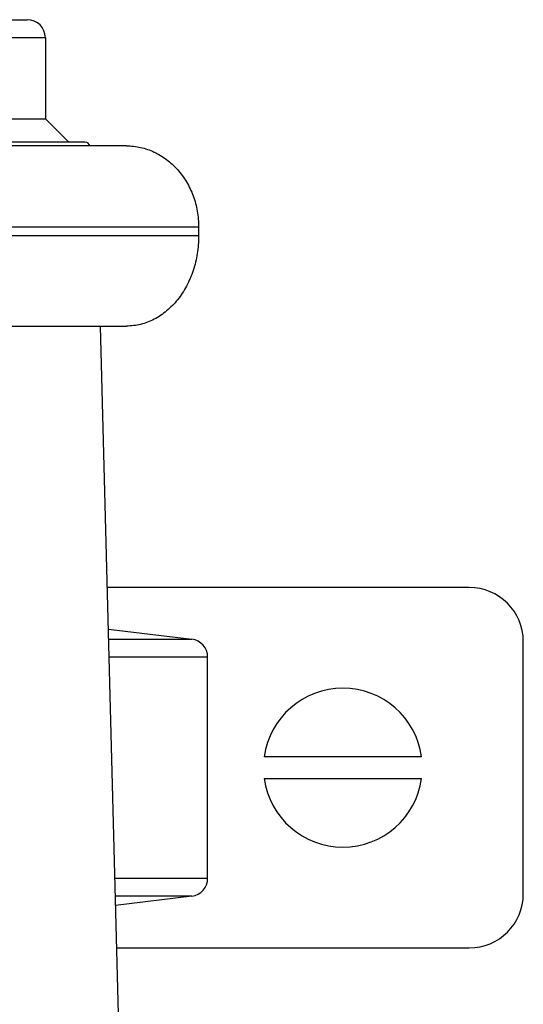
# Model space of a CAD drawing. Header units: millimetres. Extents: x 117 to 1320, y -43 to 1845.
# Tile 65 of 106: x 280 to 307, y 1274 to 1329. Entities that reach past the tile are written whole.
import ezdxf

# ---------------------------------------------------------------- set-up
doc = ezdxf.new("R2010")
doc.units = ezdxf.units.MM
doc.header["$LTSCALE"] = 65.395
doc.layers.get('0').update_dxf_attribs({"linetype": 'CONTINUOUS'})

msp = doc.modelspace()

# ---------------------------------------------------------------- linework, layer by layer
at = {"color": 7, "linetype": 'Continuous'}
for p, q in [((254.98, 1328.633), (279.98, 1328.633)), ((280.98, 1327.633), (280.98, 1323.133)), ((253.98, 1323.133), (280.98, 1323.133)), ((280.98, 1323.133), (282.28, 1321.833)), ((285.48, 1321.633), (249.484, 1321.633)), ((283.18, 1321.833), (251.78, 1321.833)), ((289.48, 1317.133), (289.48, 1316.633)), ((275.714, 1311.633), (285.48, 1311.633)), ((285.367, 1260.662), (284.033, 1311.633)), ((304.48, 1297.133), (284.412, 1297.133)), ((284.473, 1294.827), (289.102, 1294.259)), ((307.48, 1280.133), (307.48, 1294.133)), ((289.98, 1281), (289.98, 1293.266)), ((301.844, 1287.733), (293.116, 1287.733)), ((293.116, 1286.533), (301.844, 1286.533)), ((289.102, 1280.008), (284.874, 1279.488)), ((284.936, 1277.133), (304.48, 1277.133))]:
    msp.add_line(p, q, dxfattribs=at)
at = {"color": 9, "linetype": 'Continuous'}
for p, q in [((280.98, 1327.633), (273.665, 1327.633)), ((259.129, 1317.133), (289.48, 1317.133)), ((289.48, 1316.633), (276.961, 1316.633)), ((284.488, 1294.259), (289.102, 1294.259)), ((289.98, 1293.266), (284.514, 1293.266)), ((284.835, 1281), (289.98, 1281)), ((289.102, 1280.008), (284.861, 1280.008))]:
    msp.add_line(p, q, dxfattribs=at)
at = {"color": 7, "linetype": 'Continuous'}
for centre, radius, start, end in [((279.98, 1327.633), 1, 0, 90), ((283.18, 1321.533), 0.3, 19.4712, 90), ((304.48, 1294.133), 3, 0, 90), ((288.98, 1293.266), 1, 0, 83), ((297.48, 1287.133), 4.405, 7.8285, 172.1715), ((297.48, 1287.133), 4.405, 187.8285, 352.1715), ((288.98, 1281), 1, 277, 360), ((304.48, 1280.133), 3, 270, 360)]:
    msp.add_arc(centre, radius, start, end, dxfattribs=at)
for points, knots in [([(285.48, 1321.633), (285.742, 1321.633), (286.27, 1321.574), (287.027, 1321.314), (287.724, 1320.893), (288.333, 1320.328), (288.832, 1319.642), (289.202, 1318.86), (289.429, 1318.013), (289.48, 1317.427), (289.48, 1317.133)], [0, 0, 0, 0, 0.785137, 1.578001, 2.384949, 3.209935, 4.054011, 4.915349, 5.789668, 6.670933, 6.670933, 6.670933, 6.670933]), ([(289.48, 1316.633), (289.48, 1316.307), (289.43, 1315.658), (289.204, 1314.72), (288.836, 1313.853), (288.339, 1313.09), (287.731, 1312.461), (287.034, 1311.991), (286.274, 1311.699), (285.742, 1311.633), (285.48, 1311.633)], [0, 0, 0, 0, 0.978475, 1.943665, 2.883814, 3.790203, 4.658572, 5.490274, 6.292779, 7.079033, 7.079033, 7.079033, 7.079033])]:
    msp.add_open_spline(points, degree=3, knots=knots, dxfattribs=at)

doc.saveas('drawing.dxf')
